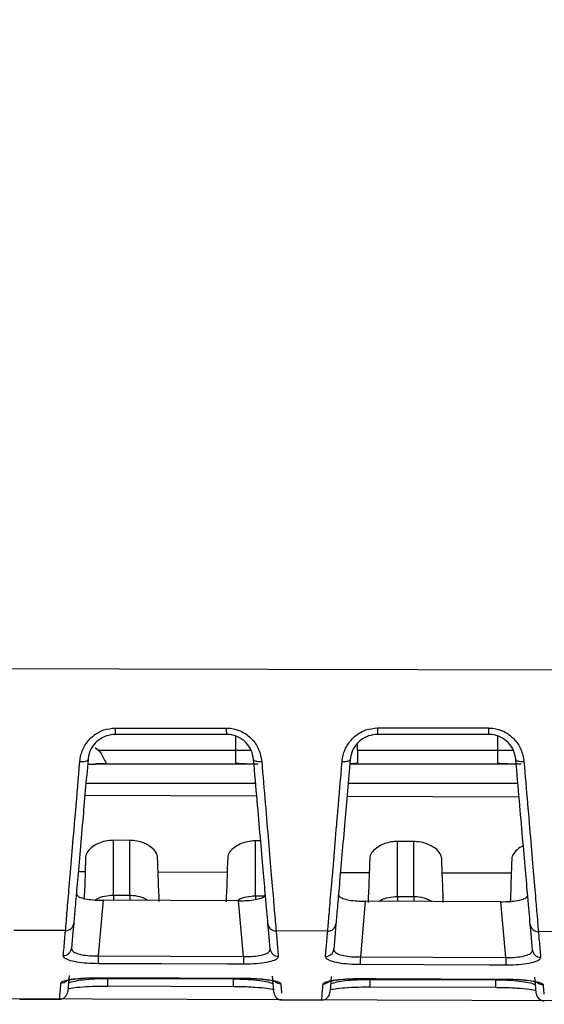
# Model space of a CAD drawing. Header units: millimetres. Extents: x -8 to 420, y 0 to 297.
# Tile 10 of 77: x 156 to 166, y 140 to 158. Entities that reach past the tile are written whole.
import ezdxf

# ---------------------------------------------------------------- set-up
doc = ezdxf.new("R2010")
doc.units = ezdxf.units.MM
doc.layers.add('10', color=7, linetype='Continuous')
doc.layers.add('SLD-0', color=7, linetype='Continuous')
doc.styles.add('SLDTEXTSTYLE2', font='TXT', dxfattribs={"width": 0.7})
doc.dimstyles.new('SLDDIMSTYLE2', dxfattribs={"dimtxt": 2.645833, "dimasz": 2.5, "dimexe": 0, "dimexo": 0.0625, "dimgap": 0.661458, "dimtad": 2, "dimlfac": 2, "dimrnd": 1e-09, "dimzin": 12, "dimdsep": 46, "dimtxsty": 'SLDTEXTSTYLE2', "dimblk1": 'NONE', "dimblk2": 'NONE', "dimsah": 1, "dimcen": 0.09, "dimadec": 0, "dimazin": 3, "dimtfac": 1, "dimtofl": 0, "dimtmove": 0, "dimatfit": 3, "dimldrblk": 'NONE', "dimfxl": 1, "dimfrac": 2, "dimtolj": 1, "dimtzin": 12, "dimarcsym": 0})

# ---------------------------------------------------------------- blocks, each defined once
blk = doc.blocks.new('_D_3')
at = {"layer": '10'}
for p, q in [((183.859, 218.383), (86.353, 218.724)), ((88.079, 140.29), (88.353, 218.717)), ((183.859, 139.956), (86.079, 140.297))]:
    blk.add_line(p, q, dxfattribs=at)
for points in [[(88.353, 218.717), (88.044, 216.218), (88.644, 216.216)], [(88.079, 140.29), (88.387, 142.789), (87.787, 142.791)]]:
    blk.add_solid(points, dxfattribs=at)
at = {"layer": '10', "insert": (84.797, 177.186), "char_height": 2.6458, "attachment_point": 1, "rotation": 89.8, "style": 'SLDTEXTSTYLE2'}
blk.add_mtext('156.85', dxfattribs=at)
blk = doc.blocks.new('_NONE')

msp = doc.modelspace()

# ---------------------------------------------------------------- linework, layer by layer
at = {"layer": 'SLD-0', "color": 179, "linetype": 'Continuous', "lineweight": 25}
for p, q in [((109.1466, 146.2215), (158.2341, 146.0937)), ((158.2341, 146.0937), (187.0585, 146.0189)), ((158.166, 145.0108), (158.466, 145.0108)), ((160.2003, 144.8933), (158.1666, 144.8933)), ((158.466, 145.0108), (159.666, 145.0109)), ((159.666, 145.0109), (160.1997, 145.011)), ((162.966, 145.0112), (163.266, 145.0112)), ((165.0003, 144.8933), (162.9666, 144.8933)), ((163.266, 145.0112), (164.466, 145.0113)), ((164.466, 145.0113), (164.9997, 145.0114)), ((157.8568, 144.6025), (157.7986, 144.6474)), ((157.8568, 144.6025), (160.3659, 144.6025)), ((160.3659, 144.6025), (160.3659, 144.3525)), ((162.5986, 144.6025), (165.1659, 144.6025)), ((165.1659, 144.6025), (165.1659, 144.3525)), ((157.5185, 144.3991), (157.5472, 144.3977)), ((157.5472, 144.3977), (157.5748, 144.3984)), ((157.5748, 144.3984), (157.6004, 144.4009)), ((157.6004, 144.4009), (157.623, 144.4053)), ((157.623, 144.4053), (157.6417, 144.4113)), ((157.6417, 144.4113), (157.6558, 144.4188)), ((157.6558, 144.4188), (157.6649, 144.4274)), ((157.6608, 144.3487), (157.8026, 144.3482)), ((157.6608, 144.3482), (157.8026, 144.3482)), ((157.6649, 144.4274), (157.6685, 144.4369)), ((157.8026, 144.3526), (160.3659, 144.3525)), ((160.3659, 144.3525), (160.7058, 144.3525)), ((160.6984, 144.4369), (160.702, 144.4275)), ((160.702, 144.4275), (160.711, 144.419)), ((160.711, 144.419), (160.725, 144.4116)), ((160.725, 144.4116), (160.7435, 144.4056)), ((160.7435, 144.4056), (160.7659, 144.4013)), ((160.7659, 144.4013), (160.7912, 144.3987)), ((160.7912, 144.3987), (160.8187, 144.3981)), ((160.8187, 144.3981), (160.8472, 144.3993)), ((162.3185, 144.3994), (162.3472, 144.3981)), ((162.3472, 144.3981), (162.3749, 144.3987)), ((162.3749, 144.3987), (162.4005, 144.4012)), ((162.4005, 144.4012), (162.423, 144.4055)), ((162.423, 144.4055), (162.4417, 144.4115)), ((162.4417, 144.4115), (162.4559, 144.4189)), ((162.4559, 144.4189), (162.4649, 144.4275)), ((162.4611, 144.3525), (162.5992, 144.3525)), ((162.4612, 144.353), (162.5992, 144.3525)), ((162.4649, 144.4275), (162.4685, 144.4369)), ((162.5991, 144.3706), (162.5992, 144.3525)), ((162.5992, 144.3525), (165.1659, 144.3525)), ((165.1659, 144.3525), (165.5058, 144.3525)), ((165.4984, 144.4369), (165.502, 144.4276)), ((165.502, 144.4276), (165.511, 144.4191)), ((165.511, 144.4191), (165.525, 144.4118)), ((165.525, 144.4118), (165.5435, 144.4059)), ((165.5435, 144.4059), (165.5658, 144.4016)), ((165.5658, 144.4016), (165.5912, 144.3991)), ((165.5912, 144.3991), (165.6187, 144.3985)), ((165.6187, 144.3985), (165.6472, 144.3997)), ((157.6305, 144.0025), (160.7364, 144.0025)), ((162.4305, 144.0025), (165.5364, 144.0025)), ((158.4335, 142.955), (158.1335, 142.9562)), ((158.1335, 141.9531), (158.1335, 142.9562)), ((158.4335, 141.9517), (158.4335, 142.955)), ((160.829, 142.9449), (160.7335, 142.9453)), ((160.7335, 141.9411), (160.7335, 142.9453)), ((163.6335, 142.933), (163.3335, 142.9343)), ((163.3335, 141.9291), (163.3335, 142.9343)), ((163.6335, 141.9277), (163.6335, 142.933)), ((157.6214, 142.5477), (157.6183, 142.4595)), ((157.6249, 142.649), (157.6214, 142.5477)), ((158.9457, 142.5428), (158.9422, 142.6438)), ((158.9488, 142.4549), (158.9457, 142.5428)), ((160.2211, 142.5381), (160.218, 142.4505)), ((160.2246, 142.6387), (160.2211, 142.5381)), ((162.8207, 142.5285), (162.8177, 142.4414)), ((162.8242, 142.6285), (162.8207, 142.5285)), ((164.1464, 142.5237), (164.1429, 142.6233)), ((164.1494, 142.4368), (164.1464, 142.5237)), ((165.4204, 142.519), (165.4174, 142.4324)), ((165.4239, 142.6183), (165.4204, 142.519)), ((157.6157, 142.3849), (157.6071, 142.1388)), ((157.6183, 142.4595), (157.6157, 142.3849)), ((158.9514, 142.3804), (158.9488, 142.4549)), ((158.96, 142.1341), (158.9514, 142.3804)), ((158.9514, 142.3804), (160.2154, 142.3762)), ((160.2154, 142.3762), (160.2068, 142.1299)), ((160.218, 142.4505), (160.2154, 142.3762)), ((162.8151, 142.3675), (162.8065, 142.1209)), ((162.8177, 142.4414), (162.8151, 142.3675)), ((164.152, 142.363), (164.1494, 142.4368)), ((164.1606, 142.1163), (164.152, 142.363)), ((164.152, 142.363), (165.4148, 142.3588)), ((165.4148, 142.3588), (165.4062, 142.112)), ((165.4174, 142.4324), (165.4148, 142.3588)), ((157.6071, 142.1388), (157.5995, 141.9195)), ((158.9677, 141.9147), (158.96, 142.1341)), ((158.1335, 141.9531), (158.4335, 141.9517)), ((160.2068, 142.1299), (160.1992, 141.9104)), ((162.8065, 142.1209), (162.7988, 141.9013)), ((164.1683, 141.8965), (164.1606, 142.1163)), ((165.4062, 142.112), (165.3985, 141.8922)), ((157.5995, 141.9195), (157.5978, 141.8708)), ((157.9433, 141.8582), (157.8542, 140.84)), ((160.4244, 141.8492), (157.9433, 141.8582)), ((158.9704, 141.8349), (158.9677, 141.9147)), ((160.1992, 141.9104), (160.1964, 141.8305)), ((160.5136, 140.8304), (160.4244, 141.8492)), ((162.7418, 141.8408), (162.6527, 140.8227)), ((165.226, 141.8319), (162.7418, 141.8408)), ((162.7988, 141.9013), (162.796, 141.8211)), ((163.3335, 141.9291), (163.6335, 141.9277)), ((164.1711, 141.8162), (164.1683, 141.8965)), ((165.3151, 140.8131), (165.226, 141.8319)), ((165.3985, 141.8922), (165.3959, 141.8183)), ((157.4061, 141.4372), (157.3918, 141.2739)), ((160.9761, 141.2626), (160.9617, 141.4278)), ((162.2051, 141.4255), (162.1906, 141.26)), ((165.7774, 141.2487), (165.7627, 141.416)), ((157.2561, 141.3066), (156.3096, 141.3089)), ((157.3918, 141.2739), (157.3785, 141.1217)), ((160.9896, 141.1089), (160.9761, 141.2626)), ((162.0551, 141.2949), (161.1106, 141.2972)), ((162.1906, 141.26), (162.1771, 141.106)), ((165.791, 141.0931), (165.7774, 141.2487)), ((166.8541, 141.2831), (165.9116, 141.2854)), ((157.3785, 141.1217), (157.3662, 140.9809)), ((161.002, 140.9667), (160.9896, 141.1089)), ((162.1771, 141.106), (162.1647, 140.9635)), ((165.8036, 140.9493), (165.791, 141.0931)), ((157.8538, 140.7166), (157.8537, 140.7056)), ((157.8537, 140.7056), (157.8537, 140.6985)), ((159.0131, 140.6943), (157.8537, 140.6985)), ((157.8539, 140.7488), (157.8538, 140.7311)), ((157.8538, 140.7311), (157.8538, 140.7166)), ((157.854, 140.769), (157.8539, 140.7488)), ((157.8541, 140.8153), (157.854, 140.7914)), ((157.854, 140.7914), (157.854, 140.769)), ((157.8542, 140.84), (157.8541, 140.8153)), ((157.8542, 140.84), (160.5136, 140.8304)), ((160.2131, 140.69), (159.0131, 140.6943)), ((160.5132, 140.7216), (160.5131, 140.707)), ((160.5131, 140.707), (160.5131, 140.6961)), ((160.5131, 140.6961), (160.5131, 140.6889)), ((160.5133, 140.7595), (160.5132, 140.7392)), ((160.5132, 140.7392), (160.5132, 140.7216)), ((160.5134, 140.7819), (160.5133, 140.7595)), ((160.5135, 140.8057), (160.5134, 140.7819)), ((160.5136, 140.8304), (160.5135, 140.8057)), ((162.6523, 140.6993), (162.6522, 140.6884)), ((162.6524, 140.7315), (162.6523, 140.7139)), ((162.6523, 140.7139), (162.6523, 140.6993)), ((162.6525, 140.7518), (162.6524, 140.7315)), ((162.6526, 140.798), (162.6525, 140.7742)), ((162.6525, 140.7742), (162.6525, 140.7518)), ((162.6527, 140.8227), (162.6526, 140.798)), ((162.6527, 140.8227), (165.3151, 140.8131)), ((165.3147, 140.7043), (165.3146, 140.6898)), ((165.3148, 140.7219), (165.3147, 140.7043)), ((165.3149, 140.7646), (165.3148, 140.7422)), ((165.3148, 140.7422), (165.3148, 140.7219)), ((165.315, 140.7885), (165.3149, 140.7646)), ((165.3151, 140.8131), (165.315, 140.7885)), ((160.5131, 140.6889), (160.2131, 140.69)), ((162.6522, 140.6884), (162.6522, 140.6812)), ((163.8146, 140.677), (162.6522, 140.6812)), ((165.0146, 140.6727), (163.8146, 140.677)), ((165.3146, 140.6716), (165.0146, 140.6727)), ((165.3146, 140.6898), (165.3146, 140.6788)), ((165.3146, 140.6788), (165.3146, 140.6716)), ((157.3225, 140.4818), (157.3052, 140.2835)), ((157.8315, 140.4434), (158.1315, 140.4423)), ((157.8315, 140.4414), (157.8315, 140.4434)), ((157.8315, 140.4414), (160.5353, 140.4319)), ((158.0335, 140.4285), (160.3335, 140.4205)), ((158.1315, 140.4423), (159.3315, 140.4381)), ((159.3315, 140.4381), (160.5353, 140.4339)), ((160.5353, 140.4319), (160.5353, 140.4339)), ((161.063, 140.2694), (161.0457, 140.4676)), ((162.121, 140.4649), (162.1037, 140.2668)), ((162.63, 140.4265), (162.93, 140.4255)), ((162.63, 140.4245), (162.63, 140.4265)), ((162.63, 140.4245), (165.3367, 140.415)), ((162.8335, 140.4118), (165.1335, 140.4038)), ((162.93, 140.4255), (164.13, 140.4212)), ((164.13, 140.4212), (165.3367, 140.417)), ((165.3367, 140.415), (165.3367, 140.417)), ((165.8645, 140.2526), (165.8472, 140.4508)), ((157.2972, 140.1924), (157.2966, 140.1859)), ((157.3052, 140.2835), (157.2972, 140.1924)), ((158.033, 140.2915), (160.333, 140.2835)), ((161.071, 140.1782), (161.063, 140.2694)), ((161.0716, 140.1717), (161.071, 140.1782)), ((162.0957, 140.1757), (162.0952, 140.1692)), ((162.1037, 140.2668), (162.0957, 140.1757)), ((162.833, 140.2748), (165.133, 140.2668)), ((165.8725, 140.1615), (165.8645, 140.2526)), ((165.8731, 140.1549), (165.8725, 140.1615)), ((156.418, 140.0515), (157.1486, 140.049)), ((161.2195, 140.0348), (161.9471, 140.0322))]:
    msp.add_line(p, q, dxfattribs=at)
at = {"layer": 'SLD-0', "color": 8, "linetype": 'Continuous', "lineweight": 25}
for p, q in [((160.3659, 144.8586), (160.3659, 144.6025)), ((165.1659, 144.8586), (165.1659, 144.6025)), ((162.5986, 144.6025), (162.5986, 144.722)), ((160.7575, 143.762), (157.6106, 143.7743)), ((165.5591, 143.7432), (162.4089, 143.7555)), ((157.489, 142.3853), (157.6157, 142.3849)), ((162.2876, 142.3693), (162.8151, 142.3675)), ((158.1335, 141.9531), (158.1333, 141.9147)), ((158.1331, 141.8792), (158.133, 141.8562)), ((158.1333, 141.9147), (158.1331, 141.8792)), ((158.4331, 141.8778), (158.433, 141.8551)), ((158.4333, 141.9133), (158.4331, 141.8778)), ((158.4335, 141.9517), (158.4333, 141.9133)), ((160.7333, 141.9027), (160.7332, 141.8723)), ((160.7335, 141.9411), (160.7333, 141.9027)), ((160.7335, 141.9411), (160.9025, 141.9403)), ((163.3333, 141.8907), (163.3331, 141.8552)), ((163.3331, 141.8552), (163.3331, 141.8371)), ((163.3335, 141.9291), (163.3333, 141.8907)), ((163.6333, 141.8893), (163.6331, 141.8539)), ((163.6331, 141.8539), (163.6331, 141.836)), ((163.6335, 141.9277), (163.6333, 141.8893)), ((158.0335, 140.4407), (158.0335, 140.4285)), ((160.3335, 140.4326), (160.3335, 140.4205)), ((162.8335, 140.4238), (162.8335, 140.4118)), ((165.1335, 140.4157), (165.1335, 140.4038))]:
    msp.add_line(p, q, dxfattribs=at)
at = {"layer": 'SLD-0', "color": 179, "linetype": 'Continuous', "lineweight": 25}
for centre, radius, start, end in [((164.7502, 144.9854), 6.5842, 179.77933, 180.80191), ((166.8088, 144.9856), 6.6091, 179.77969, 180.79984), ((169.6175, 144.9859), 6.6516, 179.78189, 180.79745), ((171.6406, 144.9857), 6.6409, 179.77907, 180.79767), ((157.2606, 141.4529), 0.1463, 268.2491, 353.86482), ((161.1071, 141.4434), 0.1463, 186.12904, 271.36702), ((162.0596, 141.4411), 0.1463, 268.24477, 353.85944), ((165.9081, 141.4316), 0.1462, 186.13297, 271.372), ((157.2193, 140.9956), 0.1476, 268.81497, 354.29173), ((161.1489, 140.9813), 0.1476, 185.7002, 270.7925), ((162.0177, 140.9782), 0.1476, 268.8161, 354.29299), ((165.9504, 140.964), 0.1476, 185.6991, 270.79121), ((157.1472, 140.199), 0.15, 271.25284, 355), ((161.221, 140.1848), 0.15, 185, 268.83692), ((161.9457, 140.1822), 0.15, 271.25202, 355), ((166.0225, 140.168), 0.15, 185, 268.83597)]:
    msp.add_arc(centre, radius, start, end, dxfattribs=at)
at = {"layer": 'SLD-0', "color": 8, "linetype": 'Continuous', "lineweight": 25}
for centre, radius, start, end in [((157.1735, 140.4968), 0.1505, 269.64063, 313.62812), ((58.9836, 140.7379), 99.0504, 359.741774, 359.82098), ((61.3063, 140.7299), 99.0277, 359.741763, 359.820986), ((161.1947, 140.4828), 0.1506, 228.71737, 269.9518), ((161.972, 140.4799), 0.1504, 269.6309, 313.62829), ((64.5821, 140.7175), 98.2518, 359.741842, 359.821692), ((66.8658, 140.7096), 98.2682, 359.741846, 359.821682), ((165.9962, 140.4659), 0.1506, 228.72818, 269.95283)]:
    msp.add_arc(centre, radius, start, end, dxfattribs=at)
at = {"layer": 'SLD-0', "color": 179, "linetype": 'Continuous', "lineweight": 25}
for points, knots in [([(157.5185, 144.3991), (157.5236, 144.4371), (157.5383, 144.5456), (157.6137, 144.7157), (157.7594, 144.8781), (157.9505, 144.9893), (158.0943, 145.0036), (158.166, 145.0108)], [0, 0, 0, 0, 0.1224202, 0.3489998, 0.5687786, 0.7850651, 1, 1, 1, 1]), ([(158.1666, 144.8933), (158.1115, 144.888), (158.0011, 144.8773), (157.8539, 144.7944), (157.7416, 144.6729), (157.6837, 144.5458), (157.6725, 144.4652), (157.6685, 144.4369)], [0, 0, 0, 0, 0.2150787, 0.4310017, 0.6501281, 0.8768035, 1, 1, 1, 1]), ([(160.1997, 145.011), (160.2251, 145.01), (160.3228, 145.0064), (160.4919, 144.9536), (160.6744, 144.8175), (160.8068, 144.6235), (160.8337, 144.4742), (160.8472, 144.3993)], [0, 0, 0, 0, 0.076604, 0.2945683, 0.5213505, 0.7599899, 1, 1, 1, 1]), ([(160.6984, 144.4369), (160.6881, 144.4926), (160.6676, 144.6035), (160.5655, 144.749), (160.4248, 144.8506), (160.2949, 144.8899), (160.2199, 144.8926), (160.2003, 144.8933)], [0, 0, 0, 0, 0.2409751, 0.4790559, 0.7052586, 0.9232822, 1, 1, 1, 1]), ([(162.3185, 144.3994), (162.3236, 144.4374), (162.3382, 144.5458), (162.4135, 144.7158), (162.5592, 144.8784), (162.7504, 144.9896), (162.8943, 145.004), (162.966, 145.0112)], [0, 0, 0, 0, 0.1218646, 0.3484771, 0.5684053, 0.7848793, 1, 1, 1, 1]), ([(162.9666, 144.8933), (162.9115, 144.888), (162.801, 144.8773), (162.6538, 144.7943), (162.5414, 144.6727), (162.4836, 144.5457), (162.4725, 144.4651), (162.4685, 144.4369)], [0, 0, 0, 0, 0.2153147, 0.4314574, 0.6507291, 0.8773969, 1, 1, 1, 1]), ([(164.9997, 145.0114), (165.0253, 145.0104), (165.123, 145.0068), (165.2922, 144.9538), (165.4746, 144.8177), (165.6068, 144.6237), (165.6337, 144.4745), (165.6472, 144.3997)], [0, 0, 0, 0, 0.0769984, 0.295071, 0.5218015, 0.7602142, 1, 1, 1, 1]), ([(165.4984, 144.4369), (165.4881, 144.4926), (165.4676, 144.6035), (165.3656, 144.7488), (165.2251, 144.8505), (165.0951, 144.8899), (165.02, 144.8926), (165.0003, 144.8933)], [0, 0, 0, 0, 0.2406906, 0.47852414, 0.70469498, 0.92286795, 1, 1, 1, 1]), ([(157.8568, 144.6025), (157.8658, 144.5944), (157.8857, 144.5764), (157.9105, 144.5395), (157.9357, 144.4949), (157.9614, 144.443), (157.9837, 144.3995), (157.9964, 144.374), (157.995, 144.3638), (157.9899, 144.3598), (157.9822, 144.357), (157.9663, 144.3548), (157.9073, 144.3521), (157.8502, 144.3523), (157.8026, 144.3526)], [0, 0, 0, 0, 0.0633832, 0.1407656, 0.2338461, 0.343574, 0.4840644, 0.5806838, 0.6257262, 0.6454468, 0.6641655, 0.7035997, 0.7523639, 1, 1, 1, 1]), ([(157.2561, 141.3066), (157.2641, 141.4006), (157.28, 141.5886), (157.3177, 142.0327), (157.3644, 142.5835), (157.4078, 143.0955), (157.4585, 143.6921), (157.4924, 144.0917), (157.5185, 144.3991)], [0, 0, 0, 0, 0.1803581, 0.3607184, 0.5410419, 0.7213681, 0.7857519, 1, 1, 1, 1]), ([(157.6685, 144.4369), (157.6349, 144.0522), (157.5797, 143.4217), (157.5147, 142.679), (157.4681, 142.1462), (157.4301, 141.7119), (157.4142, 141.5297), (157.4061, 141.4372)], [0, 0, 0, 0, 0.2783398, 0.4561804, 0.6391475, 0.8169915, 1, 1, 1, 1]), ([(160.3595, 144.3698), (160.4018, 144.367), (160.4867, 144.3614), (160.6161, 144.357), (160.7171, 144.355), (160.77, 144.3554), (160.7841, 144.3555)], [0, 0, 0, 0, 0.2930378, 0.588718, 0.8902134, 1, 1, 1, 1]), ([(160.9617, 141.4278), (160.9486, 141.5778), (160.927, 141.8245), (160.8759, 142.4085), (160.8245, 142.9962), (160.765, 143.6765), (160.7208, 144.181), (160.6984, 144.4369)], [0, 0, 0, 0, 0.2766173, 0.4548736, 0.638335, 0.8165867, 1, 1, 1, 1]), ([(160.8472, 144.3993), (160.8693, 144.1393), (160.9134, 143.6193), (160.9727, 142.9206), (161.0246, 142.3094), (161.0581, 141.9146), (161.0885, 141.5566), (161.101, 141.4099), (161.1106, 141.2972)], [0, 0, 0, 0, 0.1807446, 0.361486, 0.5422707, 0.723052, 0.7871003, 1, 1, 1, 1]), ([(162.0551, 141.2949), (162.0631, 141.389), (162.079, 141.5773), (162.1167, 142.0217), (162.1634, 142.5728), (162.2069, 143.085), (162.2578, 143.6849), (162.2921, 144.0884), (162.3185, 144.3994)], [0, 0, 0, 0, 0.1799297, 0.3598617, 0.5397569, 0.7196548, 0.7838855, 1, 1, 1, 1]), ([(162.4685, 144.4369), (162.4345, 144.0485), (162.379, 143.4141), (162.3138, 142.6682), (162.2672, 142.1352), (162.2291, 141.7005), (162.2132, 141.518), (162.2051, 141.4255)], [0, 0, 0, 0, 0.2800487, 0.4574681, 0.6400019, 0.8174249, 1, 1, 1, 1]), ([(162.4619, 144.3613), (162.469, 144.3615), (162.5171, 144.3633), (162.5649, 144.3668), (162.6057, 144.3698)], [0, 0, 0, 0, 0.1470983, 1, 1, 1, 1]), ([(165.1595, 144.3698), (165.2003, 144.3671), (165.2825, 144.3616), (165.4027, 144.3566), (165.4734, 144.3566), (165.5055, 144.3566)], [0, 0, 0, 0, 0.35109096, 0.70541394, 1, 1, 1, 1]), ([(165.7627, 141.416), (165.7495, 141.5677), (165.7277, 141.8164), (165.6762, 142.4048), (165.6247, 142.994), (165.565, 143.6756), (165.5208, 144.1807), (165.4984, 144.4369)], [0, 0, 0, 0, 0.27830778, 0.45614747, 0.63918009, 0.81701527, 1, 1, 1, 1]), ([(165.6472, 144.3997), (165.6693, 144.1394), (165.7135, 143.6188), (165.7729, 142.9188), (165.8249, 142.306), (165.8586, 141.9097), (165.8893, 141.5482), (165.9019, 141.3998), (165.9116, 141.2854)], [0, 0, 0, 0, 0.1803209, 0.3606386, 0.5409993, 0.7213569, 0.7852529, 1, 1, 1, 1]), ([(158.1335, 142.9562), (158.1074, 142.9555), (158.0338, 142.9533), (157.9163, 142.9267), (157.7927, 142.8719), (157.6899, 142.7933), (157.6342, 142.7141), (157.6273, 142.6657), (157.6249, 142.649)], [0, 0, 0, 0, 0.0917554, 0.258491, 0.4328704, 0.6363501, 0.8738072, 1, 1, 1, 1]), ([(158.9422, 142.6438), (158.9363, 142.6722), (158.9233, 142.7346), (158.8295, 142.834), (158.6878, 142.9127), (158.5443, 142.9501), (158.4639, 142.9536), (158.4335, 142.955)], [0, 0, 0, 0, 0.2109879, 0.4633087, 0.7173988, 0.8933316, 1, 1, 1, 1]), ([(160.7335, 142.9453), (160.7073, 142.9445), (160.6335, 142.9423), (160.5159, 142.9157), (160.3921, 142.8609), (160.2892, 142.7824), (160.2338, 142.7035), (160.227, 142.6554), (160.2246, 142.6387)], [0, 0, 0, 0, 0.092015, 0.2589887, 0.433606, 0.6372249, 0.8746414, 1, 1, 1, 1]), ([(163.3335, 142.9343), (163.3072, 142.9335), (163.2333, 142.9313), (163.1154, 142.9048), (162.9915, 142.85), (162.8886, 142.7716), (162.8334, 142.693), (162.8266, 142.645), (162.8242, 142.6285)], [0, 0, 0, 0, 0.09227567, 0.25948564, 0.43433786, 0.63809342, 0.87546847, 1, 1, 1, 1]), ([(164.1429, 142.6233), (164.137, 142.6517), (164.1239, 142.7138), (164.0299, 142.8128), (163.8881, 142.891), (163.7445, 142.9282), (163.6639, 142.9317), (163.6335, 142.933)], [0, 0, 0, 0, 0.2114201, 0.4633444, 0.7169509, 0.8933078, 1, 1, 1, 1]), ([(165.6369, 142.8548), (165.6251, 142.8499), (165.5663, 142.8257), (165.4898, 142.7597), (165.4327, 142.6825), (165.4261, 142.6347), (165.4239, 142.6183)], [0, 0, 0, 0, 0.0829698, 0.4139345, 0.799185, 1, 1, 1, 1]), ([(157.4535, 141.9786), (157.4579, 141.9647), (157.4666, 141.9367), (157.5526, 141.9003), (157.6805, 141.8738), (157.8191, 141.8604), (157.9086, 141.8588), (157.9433, 141.8582)], [0, 0, 0, 0, 0.22228913, 0.44484555, 0.66057367, 0.86864498, 1, 1, 1, 1]), ([(160.4244, 141.8492), (160.4787, 141.8502), (160.5873, 141.8521), (160.732, 141.8701), (160.8421, 141.8975), (160.9064, 141.9309), (160.912, 141.9551), (160.9146, 141.9661)], [0, 0, 0, 0, 0.2050048, 0.4100432, 0.6148949, 0.823989, 1, 1, 1, 1]), ([(162.2519, 141.9612), (162.2563, 141.9473), (162.2651, 141.9194), (162.3511, 141.883), (162.479, 141.8565), (162.6175, 141.843), (162.7071, 141.8415), (162.7418, 141.8408)], [0, 0, 0, 0, 0.2222779, 0.4448218, 0.6605463, 0.8686233, 1, 1, 1, 1]), ([(165.226, 141.8319), (165.2802, 141.8329), (165.3888, 141.8348), (165.5335, 141.8528), (165.6436, 141.8802), (165.7079, 141.9136), (165.7136, 141.9377), (165.7161, 141.9487)], [0, 0, 0, 0, 0.2050157, 0.4100673, 0.6149293, 0.8240268, 1, 1, 1, 1]), ([(157.2162, 140.848), (157.2182, 140.8712), (157.2284, 140.9876), (157.2417, 141.1408), (157.2539, 141.2806), (157.2561, 141.3066)], [0, 0, 0, 0, 0.1689576, 0.8449155, 1, 1, 1, 1]), ([(161.1106, 141.2972), (161.1131, 141.2688), (161.1255, 141.1266), (161.1389, 140.9721), (161.149, 140.8564), (161.1509, 140.8337)], [0, 0, 0, 0, 0.1673917, 0.837086, 1, 1, 1, 1]), ([(162.0147, 140.8306), (162.0167, 140.8539), (162.0268, 140.9702), (162.0403, 141.125), (162.0527, 141.2668), (162.0551, 141.2949)], [0, 0, 0, 0, 0.1670224, 0.8352393, 1, 1, 1, 1]), ([(165.9116, 141.2854), (165.9141, 141.257), (165.9265, 141.1145), (165.9401, 140.9579), (165.9504, 140.8406), (165.9525, 140.8164)], [0, 0, 0, 0, 0.1654914, 0.8275831, 1, 1, 1, 1]), ([(157.3662, 140.9809), (157.3683, 140.967), (157.3731, 140.9364), (157.4357, 140.8947), (157.5453, 140.8614), (157.6906, 140.8409), (157.7997, 140.8403), (157.8542, 140.84)], [0, 0, 0, 0, 0.1749189, 0.3858077, 0.5911485, 0.795598, 1, 1, 1, 1]), ([(160.5136, 140.8304), (160.5492, 140.8299), (160.6396, 140.8288), (160.7788, 140.8412), (160.9058, 140.8704), (160.9902, 140.9137), (160.9981, 140.949), (161.002, 140.9667)], [0, 0, 0, 0, 0.1340158, 0.3403518, 0.554173, 0.7762308, 1, 1, 1, 1]), ([(162.1647, 140.9635), (162.1668, 140.9497), (162.1716, 140.9191), (162.2342, 140.8774), (162.3438, 140.8442), (162.4891, 140.8237), (162.5982, 140.823), (162.6527, 140.8227)], [0, 0, 0, 0, 0.1748819, 0.3857742, 0.5911242, 0.7955864, 1, 1, 1, 1]), ([(165.3151, 140.8131), (165.3507, 140.8127), (165.4411, 140.8115), (165.5803, 140.8239), (165.7073, 140.8531), (165.7917, 140.8964), (165.7996, 140.9316), (165.8036, 140.9493)], [0, 0, 0, 0, 0.1340358, 0.3403782, 0.5541977, 0.7762444, 1, 1, 1, 1]), ([(157.8537, 140.6985), (157.7829, 140.7002), (157.6412, 140.7035), (157.4525, 140.7271), (157.3094, 140.7622), (157.2267, 140.8043), (157.2195, 140.8344), (157.2162, 140.848)], [0, 0, 0, 0, 0.2054054, 0.4110548, 0.616901, 0.8269289, 1, 1, 1, 1]), ([(161.1509, 140.8337), (161.1452, 140.8164), (161.1338, 140.7816), (161.0228, 140.7375), (160.8573, 140.706), (160.6768, 140.6905), (160.5593, 140.6894), (160.5131, 140.6889)], [0, 0, 0, 0, 0.2215794, 0.4432009, 0.6579118, 0.8654667, 1, 1, 1, 1]), ([(162.6522, 140.6812), (162.5814, 140.6829), (162.4397, 140.6863), (162.251, 140.7098), (162.1079, 140.7449), (162.0251, 140.7869), (162.0179, 140.817), (162.0147, 140.8306)], [0, 0, 0, 0, 0.2054155, 0.4110765, 0.6169318, 0.8269632, 1, 1, 1, 1]), ([(165.9525, 140.8164), (165.9467, 140.799), (165.9353, 140.7643), (165.8243, 140.7202), (165.6589, 140.6887), (165.4783, 140.6733), (165.3608, 140.6721), (165.3146, 140.6716)], [0, 0, 0, 0, 0.2215696, 0.4431799, 0.6578879, 0.8654495, 1, 1, 1, 1]), ([(157.1725, 140.3463), (157.1808, 140.3569), (157.1973, 140.3781), (157.3135, 140.4078), (157.4829, 140.4306), (157.6668, 140.4423), (157.7863, 140.4431), (157.8315, 140.4434)], [0, 0, 0, 0, 0.2168109, 0.4333322, 0.6508006, 0.8680737, 1, 1, 1, 1]), ([(157.3094, 140.3325), (157.3134, 140.3389), (157.3235, 140.3553), (157.4111, 140.3821), (157.5751, 140.4078), (157.7909, 140.4258), (157.9526, 140.4276), (158.0335, 140.4285)], [0, 0, 0, 0, 0.1405088, 0.3571509, 0.5722204, 0.7861949, 1, 1, 1, 1]), ([(160.3335, 140.4205), (160.3835, 140.4198), (160.5149, 140.4179), (160.7173, 140.4042), (160.9039, 140.3794), (161.0319, 140.3487), (161.0498, 140.3285), (161.0588, 140.3183)], [0, 0, 0, 0, 0.1325252, 0.3482539, 0.5652317, 0.7825336, 1, 1, 1, 1]), ([(160.5353, 140.4339), (160.609, 140.4324), (160.7566, 140.4295), (160.9536, 140.4105), (161.1033, 140.3838), (161.1821, 140.356), (161.1911, 140.3388), (161.1946, 140.3322)], [0, 0, 0, 0, 0.2147063, 0.4295595, 0.6465575, 0.8649683, 1, 1, 1, 1]), ([(160.5353, 140.4319), (160.5357, 140.4319), (160.6099, 140.4328), (160.7617, 140.4261), (160.946, 140.4081), (161.0539, 140.3885), (161.0986, 140.3735), (161.0988, 140.3733), (161.0988, 140.3733)], [0, 0, 0, 0, 0.001462, 0.2780616, 0.5596644, 0.791715, 0.937692, 1, 1, 1, 1]), ([(161.9711, 140.3295), (161.9793, 140.3401), (161.9958, 140.3613), (162.112, 140.3909), (162.2814, 140.4137), (162.4653, 140.4254), (162.5849, 140.4262), (162.63, 140.4265)], [0, 0, 0, 0, 0.2168083, 0.4333273, 0.6507931, 0.8680655, 1, 1, 1, 1]), ([(162.0663, 140.3697), (162.0659, 140.3695), (162.0638, 140.3683), (162.0824, 140.3761), (162.1359, 140.3891), (162.2506, 140.4074), (162.4299, 140.4215), (162.5907, 140.4268), (162.676, 140.4236), (162.6878, 140.4232)], [0, 0, 0, 0, 0.0201224, 0.1146139, 0.25229, 0.4544458, 0.6964643, 0.9582274, 1, 1, 1, 1]), ([(162.108, 140.3157), (162.1119, 140.3221), (162.1221, 140.3385), (162.2099, 140.3653), (162.3741, 140.391), (162.5904, 140.409), (162.7525, 140.4109), (162.8335, 140.4118)], [0, 0, 0, 0, 0.1405061, 0.3571472, 0.5722177, 0.7861942, 1, 1, 1, 1]), ([(165.1335, 140.4038), (165.1836, 140.4031), (165.3153, 140.4012), (165.5181, 140.3875), (165.705, 140.3627), (165.8334, 140.3319), (165.8513, 140.3116), (165.8602, 140.3015)], [0, 0, 0, 0, 0.13253414, 0.34826249, 0.56523955, 0.78253755, 1, 1, 1, 1]), ([(165.3367, 140.417), (165.4105, 140.4155), (165.5581, 140.4126), (165.7551, 140.3936), (165.9048, 140.367), (165.9835, 140.3391), (165.9926, 140.3219), (165.9961, 140.3154)], [0, 0, 0, 0, 0.2147087, 0.4295642, 0.6465612, 0.86497, 1, 1, 1, 1]), ([(165.3368, 140.415), (165.3372, 140.415), (165.4114, 140.4159), (165.5632, 140.4092), (165.7475, 140.3912), (165.8554, 140.3716), (165.9, 140.3566), (165.9003, 140.3565), (165.9003, 140.3564)], [0, 0, 0, 0, 0.0014654, 0.2780679, 0.5596762, 0.7917287, 0.9376913, 1, 1, 1, 1]), ([(157.3016, 140.2428), (157.3389, 140.2493), (157.4203, 140.2634), (157.6241, 140.2812), (157.8404, 140.2915), (157.9823, 140.2906), (158.033, 140.2903)], [0, 0, 0, 0, 0.2431066, 0.5302396, 0.8321909, 1, 1, 1, 1]), ([(160.3452, 140.2821), (160.3843, 140.2822), (160.5153, 140.2826), (160.7284, 140.2713), (160.9469, 140.2514), (161.0335, 140.2354), (161.0742, 140.228)], [0, 0, 0, 0, 0.128532, 0.4308476, 0.7324045, 1, 1, 1, 1]), ([(162.1001, 140.2261), (162.1378, 140.2326), (162.2198, 140.2467), (162.4244, 140.2645), (162.6407, 140.2748), (162.7825, 140.2739), (162.833, 140.2736)], [0, 0, 0, 0, 0.2446146, 0.5315922, 0.8332535, 1, 1, 1, 1]), ([(165.145, 140.2654), (165.1842, 140.2655), (165.3154, 140.2659), (165.5281, 140.2546), (165.736, 140.2359), (165.8158, 140.2215), (165.8492, 140.2155)], [0, 0, 0, 0, 0.1353691, 0.4541002, 0.7720268, 1, 1, 1, 1])]:
    msp.add_open_spline(points, degree=3, knots=knots, dxfattribs=at)
at = {"layer": 'SLD-0', "color": 8, "linetype": 'Continuous', "lineweight": 25}
for points, knots in [([(160.3659, 144.6025), (160.4183, 144.6027), (160.5219, 144.603), (160.6091, 144.6046), (160.6522, 144.6054)], [0, 0, 0, 0, 0.50609628, 1, 1, 1, 1]), ([(162.5986, 144.6025), (162.5987, 144.5697), (162.5988, 144.5039), (162.5989, 144.424), (162.599, 144.3775), (162.5991, 144.371), (162.5991, 144.3706)], [0, 0, 0, 0, 0.326623, 0.6532452, 0.9798724, 1, 1, 1, 1]), ([(165.1659, 144.6025), (165.2183, 144.6027), (165.3219, 144.603), (165.4091, 144.6046), (165.4522, 144.6054)], [0, 0, 0, 0, 0.506127, 1, 1, 1, 1]), ([(160.3659, 144.3525), (160.4671, 144.3527), (160.6214, 144.3529), (160.7425, 144.3545), (160.7841, 144.3551)], [0, 0, 0, 0, 0.6559402, 1, 1, 1, 1]), ([(165.1659, 144.3525), (165.2667, 144.3527), (165.4269, 144.353), (165.5526, 144.3546), (165.5992, 144.3553)], [0, 0, 0, 0, 0.6295752, 1, 1, 1, 1]), ([(157.7991, 141.8648), (157.809, 141.8715), (157.8547, 141.9025), (157.9696, 141.9417), (158.0791, 141.9493), (158.1335, 141.9531)], [0, 0, 0, 0, 0.1219861, 0.5640815, 1, 1, 1, 1]), ([(158.4335, 141.9517), (158.4511, 141.9512), (158.5265, 141.949), (158.6065, 141.931), (158.7024, 141.8978), (158.7383, 141.875), (158.7694, 141.8552)], [0, 0, 0, 0, 0.1381219, 0.5908019, 0.6448584, 1, 1, 1, 1]), ([(160.3996, 141.8537), (160.4092, 141.8601), (160.4547, 141.8907), (160.5694, 141.9297), (160.679, 141.9373), (160.7335, 141.9411)], [0, 0, 0, 0, 0.1183215, 0.5622384, 1, 1, 1, 1]), ([(162.996, 141.8399), (163.0066, 141.847), (163.053, 141.8783), (163.1691, 141.9177), (163.2789, 141.9253), (163.3335, 141.9291)], [0, 0, 0, 0, 0.1288432, 0.5674375, 1, 1, 1, 1]), ([(163.6335, 141.9277), (163.6515, 141.9272), (163.7273, 141.9249), (163.8078, 141.9068), (163.9001, 141.8751), (163.9331, 141.8542), (163.9614, 141.8364)], [0, 0, 0, 0, 0.14584156, 0.6118238, 0.66839427, 1, 1, 1, 1])]:
    msp.add_open_spline(points, degree=3, knots=knots, dxfattribs=at)
for points in [[(157.163, 140.2366), (157.166, 140.2709), (157.1693, 140.3086), (157.1725, 140.3463)], [(161.1946, 140.3322), (161.1958, 140.3184), (161.197, 140.3046), (161.1981, 140.2915)], [(157.1479, 140.0635), (157.1487, 140.072), (157.1547, 140.1411), (157.163, 140.2366)], [(161.1981, 140.2915), (161.2027, 140.2389), (161.2064, 140.1969), (161.2097, 140.1585)], [(161.9465, 140.0468), (161.9472, 140.0552), (161.9532, 140.1243), (161.9615, 140.2197)], [(161.9615, 140.2197), (161.9645, 140.2541), (161.9678, 140.2918), (161.9711, 140.3295)], [(165.9961, 140.3154), (165.9973, 140.3016), (165.9985, 140.2878), (165.9996, 140.2747)], [(165.9996, 140.2747), (166.0042, 140.2221), (166.0079, 140.1801), (166.0112, 140.1417)], [(156.4189, 140.0532), (156.4187, 140.0555), (156.4184, 140.0591), (156.4181, 140.0627)], [(161.2203, 140.0365), (161.2202, 140.0387), (161.2198, 140.0423), (161.2195, 140.0459)]]:
    msp.add_open_spline(points, degree=3, dxfattribs=at)
at = {"layer": 'SLD-0', "color": 179, "linetype": 'Continuous', "lineweight": 25}
for points in [[(157.2696, 140.3877), (157.2661, 140.3851), (157.2657, 140.3854), (157.267, 140.3861)], [(157.267, 140.3861), (157.2689, 140.3872), (157.2745, 140.3892), (157.2827, 140.3916)], [(157.2796, 140.3954), (157.2758, 140.3924), (157.272, 140.3894), (157.2696, 140.3877)], [(157.2827, 140.3916), (157.2947, 140.3952), (157.3123, 140.3998), (157.3338, 140.4042)], [(157.3338, 140.4042), (157.3653, 140.4106), (157.4048, 140.4168), (157.4499, 140.422)], [(157.4499, 140.422), (157.5037, 140.4283), (157.5654, 140.4331), (157.6317, 140.4368)], [(157.6317, 140.4368), (157.7034, 140.4408), (157.7805, 140.4433), (157.8546, 140.4413)], [(157.8546, 140.4413), (157.8663, 140.4409), (157.8779, 140.4405), (157.8896, 140.4401)]]:
    msp.add_open_spline(points, degree=3, dxfattribs=at)

# ---------------------------------------------------------------- dimensions: what is measured, and where the dimension line sits
at = {"layer": '10'}
dim = msp.add_linear_dim(base=(88.0787, 140.2901), p1=(183.8585, 218.3834), p2=(183.8585, 139.9557), angle=89.8, dimstyle='SLDDIMSTYLE2', dxfattribs=at)
dim.commit()
dim.dimension.update_dxf_attribs({"geometry": '_D_3', "text_midpoint": (88.2204, 180.8784), "dimtype": 160})

doc.saveas('drawing.dxf')
